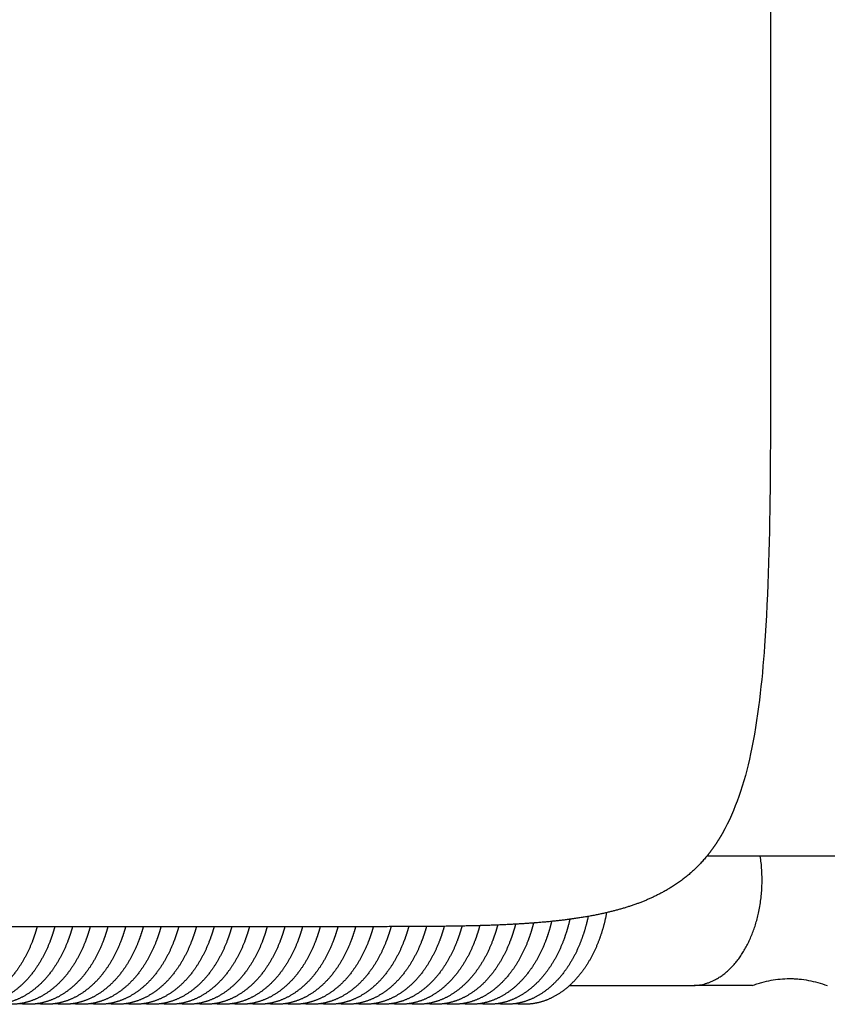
# Model space of a CAD drawing. Header units: millimetres. Extents: x -31695 to -19845, y -5614 to 7253.
# Tile 48 of 256: x -25839 to -25667, y -4552 to -4343. Entities that reach past the tile are written whole.
import ezdxf

# ---------------------------------------------------------------- set-up
doc = ezdxf.new("R2010")
doc.units = ezdxf.units.MM
doc.layers.add('2d', color=7, linetype='Continuous', true_color=0x000000)

msp = doc.modelspace()

# ---------------------------------------------------------------- linework, layer by layer
at = {"layer": '2d'}
for points, knots in [([(-25689.69, -3925.58), (-25688.32, -3928.01), (-25687.17, -3930.66), (-25685.2, -3936.28), (-25684.39, -3939.33), (-25683.73, -3942.42), (-25682.16, -3949.75), (-25681.3, -3957.91), (-25680.76, -3965.4), (-25679.94, -3976.72), (-25679.69, -3989.38), (-25679.49, -4010.4), (-25679.49, -4020.64), (-25679.49, -4031.49), (-25679.49, -4083.99), (-25679.49, -4152.32), (-25679.49, -4220.66), (-25679.49, -4288.99), (-25679.49, -4357.32), (-25679.49, -4409.82), (-25679.49, -4420.68), (-25679.49, -4430.91), (-25679.69, -4451.94), (-25679.94, -4464.6), (-25680.76, -4475.91), (-25681.3, -4483.4), (-25682.16, -4491.56), (-25683.73, -4498.89), (-25684.39, -4501.98), (-25685.2, -4505.03), (-25687.17, -4510.65), (-25688.32, -4513.3), (-25689.69, -4515.73)], [0, 0, 0, 0, 0.871586, 0.871586, 1.832717, 1.832717, 1.832717, 4.164635, 4.164635, 4.164635, 7.756184, 7.756184, 10.778456, 10.778456, 10.778456, 29.695123, 29.695123, 29.695123, 48.61179, 48.61179, 48.61179, 51.634065, 51.634065, 55.225611, 55.225611, 55.225611, 57.557529, 57.557529, 57.557529, 58.51866, 58.51866, 59.390246, 59.390246, 59.390246, 59.390246]), ([(-25683.42, -4548.18), (-25683.07, -4548.06), (-25682.39, -4547.83), (-25681.05, -4547.43), (-25678.75, -4546.9), (-25676.75, -4546.71), (-25675.42, -4546.71)], [0, 0, 0, 0, 0.1100716, 0.2171815, 0.4181717, 0.8174423, 0.8174423, 0.8174423, 0.8174423]), ([(-25675.42, -4546.71), (-25675.1, -4546.71), (-25674.43, -4546.72), (-25673.11, -4546.82), (-25670.72, -4547.16), (-25668.74, -4547.71), (-25667.42, -4548.18)], [0, 0, 0, 0, 0.0946803, 0.2004856, 0.3992667, 0.8166625, 0.8166625, 0.8166625, 0.8166625])]:
    msp.add_open_spline(points, degree=3, knots=knots, dxfattribs=at)
for points, weights, degree, knots in [([(-25693.05, -4520.68), (-25695.12, -4523.2), (-25697.56, -4525.36), (-25700.31, -4527.1), (-25702.75, -4528.65), (-25705.32, -4529.85), (-25710.81, -4531.85), (-25713.79, -4532.61), (-25716.71, -4533.19), (-25717.98, -4533.44), (-25720.58, -4533.88), (-25726.74, -4534.69), (-25733.36, -4535.16), (-25741.15, -4535.46), (-25751.7, -4535.67), (-25760.51, -4535.66), (-25766.83, -4535.66), (-25807.59, -4535.66), (-25868.42, -4535.66), (-25929.25, -4535.66), (-25990.07, -4535.66), (-26050.9, -4535.66), (-26091.66, -4535.66), (-26093.36, -4535.66), (-26095.02, -4535.66), (-26096.65, -4535.66), (-26104.21, -4535.65), (-26112.41, -4535.63), (-26126.77, -4535.1), (-26134.65, -4534.6), (-26141.79, -4533.19), (-26144.7, -4532.61), (-26147.68, -4531.85), (-26153.18, -4529.85), (-26155.75, -4528.65), (-26158.18, -4527.1), (-26160.37, -4525.71), (-26162.39, -4524.06), (-26165.77, -4520.42), (-26167.12, -4518.57), (-26168.32, -4516.55), (-26168.49, -4516.28), (-26168.64, -4516.01), (-26168.8, -4515.73)], [1, 0.991458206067, 0.991458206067, 1, 1, 1, 1, 1, 1, 1, 1, 1, 1, 1, 1, 1, 1, 1, 1, 1, 1, 1, 1, 1, 1, 1, 1, 1, 1, 1, 1, 1, 1, 1, 1, 1, 1, 1, 1, 1, 1, 1, 1, 1], 3, [0, 0, 0, 0, 0.973165, 0.973165, 0.973165, 1.943572, 1.943572, 3.023084, 3.023084, 3.023084, 3.413207, 3.812559, 4.886019, 5.404568, 6.15232, 8.049135, 8.049135, 8.049135, 29.632468, 29.632468, 29.632468, 51.215801, 51.215801, 51.215801, 51.879089, 51.879089, 51.879089, 54.806978, 54.806978, 57.529997, 57.529997, 57.529997, 58.609509, 58.609509, 59.579916, 59.579916, 59.579916, 60.445511, 60.445511, 61.181838, 61.181838, 61.181838, 61.280268, 61.280268, 61.280268, 61.280268]), ([(-25689.69, -4515.73), (-25689.85, -4516.01), (-25690.01, -4516.28), (-25690.17, -4516.55), (-25690.73, -4517.5), (-25691.34, -4518.42), (-25691.99, -4519.31)], [1, 1, 1, 1, 0.999257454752, 0.999257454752, 1], 3, [0, 0, 0, 0, 0.0984308, 0.0984308, 0.0984308, 0.428982, 0.428982, 0.428982, 0.428982]), ([(-25696.11, -4548.18), (-25689.1, -4548.18), (-25684.66, -4539.95), (-25680.05, -4531.43), (-25681.66, -4520.68)], [1, 0.903985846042, 1, 0.900864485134, 1.00644566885], 2, [3.976151, 3.976151, 3.976151, 5.964226, 5.964226, 8.016933, 8.016933, 8.016933]), ([(-25718.27, -4533.48), (-25718.61, -4535.09), (-25719.06, -4536.67), (-25719.62, -4538.21), (-25720.36, -4540.29), (-25721.34, -4542.26), (-25722.54, -4544.1), (-25724.24, -4546.69), (-25726.31, -4548.77), (-25728.65, -4550.17), (-25730.83, -4551.49), (-25733.2, -4552.18), (-25735.62, -4552.18), (-25736.25, -4552.18), (-25736.88, -4552.13), (-25737.5, -4552.04)], [1, 0.998288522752, 0.998288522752, 1, 0.995491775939, 0.995491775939, 1, 1, 1, 1, 1, 1, 1, 0.998152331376, 0.998152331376, 1], 3, [0, 0, 0, 0, 0.49243, 0.49243, 0.49243, 1.151351, 1.151351, 1.151351, 2.230219, 2.230219, 2.230219, 3.237043, 3.237043, 3.237043, 3.425865, 3.425865, 3.425865, 3.425865]), ([(-25714.36, -4532.68), (-25714.7, -4534.56), (-25715.2, -4536.41), (-25715.85, -4538.21), (-25716.6, -4540.29), (-25717.57, -4542.26), (-25718.77, -4544.1), (-25720.48, -4546.69), (-25722.55, -4548.77), (-25724.88, -4550.17), (-25727.07, -4551.49), (-25729.44, -4552.18), (-25731.85, -4552.18), (-25732.48, -4552.18), (-25733.11, -4552.13), (-25733.74, -4552.04)], [1, 0.997718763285, 0.997718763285, 1, 0.995491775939, 0.995491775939, 1, 1, 1, 1, 1, 1, 1, 0.998152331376, 0.998152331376, 1], 3, [0, 0, 0, 0, 0.573868, 0.573868, 0.573868, 1.232789, 1.232789, 1.232789, 2.311657, 2.311657, 2.311657, 3.318481, 3.318481, 3.318481, 3.507303, 3.507303, 3.507303, 3.507303]), ([(-25835.44, -4535.66), (-25835.67, -4536.52), (-25835.95, -4537.37), (-25836.25, -4538.21), (-25836.99, -4540.29), (-25837.97, -4542.26), (-25839.17, -4544.1), (-25840.88, -4546.69), (-25842.95, -4548.77), (-25845.28, -4550.17), (-25847.47, -4551.49), (-25849.84, -4552.18), (-25852.25, -4552.18), (-25852.88, -4552.18), (-25853.51, -4552.13), (-25854.13, -4552.04)], [1, 0.99946278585, 0.99946278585, 1, 0.995491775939, 0.995491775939, 1, 1, 1, 1, 1, 1, 1, 0.998152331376, 0.998152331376, 1], 3, [0, 0, 0, 0, 0.268264, 0.268264, 0.268264, 0.927185, 0.927185, 0.927185, 2.006053, 2.006053, 2.006053, 3.012876, 3.012876, 3.012876, 3.201699, 3.201699, 3.201699, 3.201699]), ([(-25831.68, -4535.66), (-25831.91, -4536.52), (-25832.18, -4537.37), (-25832.49, -4538.21), (-25833.23, -4540.29), (-25834.21, -4542.26), (-25835.41, -4544.1), (-25837.12, -4546.69), (-25839.19, -4548.77), (-25841.52, -4550.17), (-25843.71, -4551.49), (-25846.08, -4552.18), (-25848.49, -4552.18), (-25849.12, -4552.18), (-25849.75, -4552.13), (-25850.37, -4552.04)], [1, 0.99946278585, 0.99946278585, 1, 0.995491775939, 0.995491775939, 1, 1, 1, 1, 1, 1, 1, 0.998152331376, 0.998152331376, 1], 3, [0, 0, 0, 0, 0.268264, 0.268264, 0.268264, 0.927185, 0.927185, 0.927185, 2.006053, 2.006053, 2.006053, 3.012876, 3.012876, 3.012876, 3.201699, 3.201699, 3.201699, 3.201699]), ([(-25827.91, -4535.66), (-25828.15, -4536.52), (-25828.42, -4537.37), (-25828.73, -4538.21), (-25829.47, -4540.29), (-25830.45, -4542.26), (-25831.65, -4544.1), (-25833.35, -4546.69), (-25835.43, -4548.77), (-25837.76, -4550.17), (-25839.94, -4551.49), (-25842.31, -4552.18), (-25844.73, -4552.18), (-25845.36, -4552.18), (-25845.99, -4552.13), (-25846.61, -4552.04)], [1, 0.99946278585, 0.99946278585, 1, 0.995491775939, 0.995491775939, 1, 1, 1, 1, 1, 1, 1, 0.998152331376, 0.998152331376, 1], 3, [0, 0, 0, 0, 0.268264, 0.268264, 0.268264, 0.927185, 0.927185, 0.927185, 2.006053, 2.006053, 2.006053, 3.012876, 3.012876, 3.012876, 3.201699, 3.201699, 3.201699, 3.201699]), ([(-25824.15, -4535.66), (-25824.39, -4536.52), (-25824.66, -4537.37), (-25824.96, -4538.21), (-25825.71, -4540.29), (-25826.69, -4542.26), (-25827.89, -4544.1), (-25829.59, -4546.69), (-25831.66, -4548.77), (-25834, -4550.17), (-25836.18, -4551.49), (-25838.55, -4552.18), (-25840.97, -4552.18), (-25841.6, -4552.18), (-25842.22, -4552.13), (-25842.85, -4552.04)], [1, 0.99946278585, 0.99946278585, 1, 0.995491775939, 0.995491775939, 1, 1, 1, 1, 1, 1, 1, 0.998152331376, 0.998152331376, 1], 3, [0, 0, 0, 0, 0.268264, 0.268264, 0.268264, 0.927185, 0.927185, 0.927185, 2.006053, 2.006053, 2.006053, 3.012876, 3.012876, 3.012876, 3.201699, 3.201699, 3.201699, 3.201699]), ([(-25820.39, -4535.66), (-25820.62, -4536.52), (-25820.9, -4537.37), (-25821.2, -4538.21), (-25821.94, -4540.29), (-25822.92, -4542.26), (-25824.12, -4544.1), (-25825.83, -4546.69), (-25827.9, -4548.77), (-25830.23, -4550.17), (-25832.42, -4551.49), (-25834.79, -4552.18), (-25837.2, -4552.18), (-25837.83, -4552.18), (-25838.46, -4552.13), (-25839.09, -4552.04)], [1, 0.999462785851, 0.999462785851, 1, 0.995491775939, 0.995491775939, 1, 1, 1, 1, 1, 1, 1, 0.998152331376, 0.998152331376, 1], 3, [0, 0, 0, 0, 0.268264, 0.268264, 0.268264, 0.927185, 0.927185, 0.927185, 2.006053, 2.006053, 2.006053, 3.012876, 3.012876, 3.012876, 3.201699, 3.201699, 3.201699, 3.201699]), ([(-25816.63, -4535.66), (-25816.86, -4536.52), (-25817.13, -4537.37), (-25817.44, -4538.21), (-25818.18, -4540.29), (-25819.16, -4542.26), (-25820.36, -4544.1), (-25822.07, -4546.69), (-25824.14, -4548.77), (-25826.47, -4550.17), (-25828.66, -4551.49), (-25831.03, -4552.18), (-25833.44, -4552.18), (-25834.07, -4552.18), (-25834.7, -4552.13), (-25835.32, -4552.04)], [1, 0.999462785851, 0.999462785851, 1, 0.995491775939, 0.995491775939, 1, 1, 1, 1, 1, 1, 1, 0.998152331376, 0.998152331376, 1], 3, [0, 0, 0, 0, 0.268264, 0.268264, 0.268264, 0.927185, 0.927185, 0.927185, 2.006053, 2.006053, 2.006053, 3.012876, 3.012876, 3.012876, 3.201699, 3.201699, 3.201699, 3.201699]), ([(-25812.86, -4535.66), (-25813.1, -4536.52), (-25813.37, -4537.37), (-25813.68, -4538.21), (-25814.42, -4540.29), (-25815.4, -4542.26), (-25816.6, -4544.1), (-25818.3, -4546.69), (-25820.38, -4548.77), (-25822.71, -4550.17), (-25824.89, -4551.49), (-25827.26, -4552.18), (-25829.68, -4552.18), (-25830.31, -4552.18), (-25830.94, -4552.13), (-25831.56, -4552.04)], [1, 0.999462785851, 0.999462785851, 1, 0.995491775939, 0.995491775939, 1, 1, 1, 1, 1, 1, 1, 0.998152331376, 0.998152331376, 1], 3, [0, 0, 0, 0, 0.268264, 0.268264, 0.268264, 0.927185, 0.927185, 0.927185, 2.006053, 2.006053, 2.006053, 3.012876, 3.012876, 3.012876, 3.201699, 3.201699, 3.201699, 3.201699]), ([(-25809.1, -4535.66), (-25809.34, -4536.52), (-25809.61, -4537.37), (-25809.91, -4538.21), (-25810.66, -4540.29), (-25811.64, -4542.26), (-25812.84, -4544.1), (-25814.54, -4546.69), (-25816.61, -4548.77), (-25818.95, -4550.17), (-25821.13, -4551.49), (-25823.5, -4552.18), (-25825.92, -4552.18), (-25826.55, -4552.18), (-25827.17, -4552.13), (-25827.8, -4552.04)], [1, 0.999462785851, 0.999462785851, 1, 0.995491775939, 0.995491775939, 1, 1, 1, 1, 1, 1, 1, 0.998152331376, 0.998152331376, 1], 3, [0, 0, 0, 0, 0.268264, 0.268264, 0.268264, 0.927185, 0.927185, 0.927185, 2.006053, 2.006053, 2.006053, 3.012876, 3.012876, 3.012876, 3.201699, 3.201699, 3.201699, 3.201699]), ([(-25805.34, -4535.66), (-25805.57, -4536.52), (-25805.85, -4537.37), (-25806.15, -4538.21), (-25806.89, -4540.29), (-25807.87, -4542.26), (-25809.07, -4544.1), (-25810.78, -4546.69), (-25812.85, -4548.77), (-25815.18, -4550.17), (-25817.37, -4551.49), (-25819.74, -4552.18), (-25822.15, -4552.18), (-25822.78, -4552.18), (-25823.41, -4552.13), (-25824.04, -4552.04)], [1, 0.999462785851, 0.999462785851, 1, 0.995491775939, 0.995491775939, 1, 1, 1, 1, 1, 1, 1, 0.998152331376, 0.998152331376, 1], 3, [0, 0, 0, 0, 0.268264, 0.268264, 0.268264, 0.927185, 0.927185, 0.927185, 2.006053, 2.006053, 2.006053, 3.012876, 3.012876, 3.012876, 3.201699, 3.201699, 3.201699, 3.201699]), ([(-25801.58, -4535.66), (-25801.81, -4536.52), (-25802.08, -4537.37), (-25802.39, -4538.21), (-25803.13, -4540.29), (-25804.11, -4542.26), (-25805.31, -4544.1), (-25807.02, -4546.69), (-25809.09, -4548.77), (-25811.42, -4550.17), (-25813.61, -4551.49), (-25815.98, -4552.18), (-25818.39, -4552.18), (-25819.02, -4552.18), (-25819.65, -4552.13), (-25820.27, -4552.04)], [1, 0.999462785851, 0.999462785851, 1, 0.995491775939, 0.995491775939, 1, 1, 1, 1, 1, 1, 1, 0.998152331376, 0.998152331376, 1], 3, [0, 0, 0, 0, 0.268264, 0.268264, 0.268264, 0.927185, 0.927185, 0.927185, 2.006053, 2.006053, 2.006053, 3.012876, 3.012876, 3.012876, 3.201699, 3.201699, 3.201699, 3.201699]), ([(-25797.81, -4535.66), (-25798.05, -4536.52), (-25798.32, -4537.37), (-25798.63, -4538.21), (-25799.37, -4540.29), (-25800.35, -4542.26), (-25801.55, -4544.1), (-25803.25, -4546.69), (-25805.33, -4548.77), (-25807.66, -4550.17), (-25809.84, -4551.49), (-25812.21, -4552.18), (-25814.63, -4552.18), (-25815.26, -4552.18), (-25815.89, -4552.13), (-25816.51, -4552.04)], [1, 0.999462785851, 0.999462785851, 1, 0.995491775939, 0.995491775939, 1, 1, 1, 1, 1, 1, 1, 0.998152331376, 0.998152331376, 1], 3, [0, 0, 0, 0, 0.268264, 0.268264, 0.268264, 0.927185, 0.927185, 0.927185, 2.006053, 2.006053, 2.006053, 3.012876, 3.012876, 3.012876, 3.201699, 3.201699, 3.201699, 3.201699]), ([(-25794.05, -4535.66), (-25794.29, -4536.52), (-25794.56, -4537.37), (-25794.86, -4538.21), (-25795.61, -4540.29), (-25796.59, -4542.26), (-25797.79, -4544.1), (-25799.49, -4546.69), (-25801.56, -4548.77), (-25803.9, -4550.17), (-25806.08, -4551.49), (-25808.45, -4552.18), (-25810.87, -4552.18), (-25811.5, -4552.18), (-25812.12, -4552.13), (-25812.75, -4552.04)], [1, 0.999462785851, 0.999462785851, 1, 0.995491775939, 0.995491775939, 1, 1, 1, 1, 1, 1, 1, 0.998152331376, 0.998152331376, 1], 3, [0, 0, 0, 0, 0.268264, 0.268264, 0.268264, 0.927185, 0.927185, 0.927185, 2.006053, 2.006053, 2.006053, 3.012876, 3.012876, 3.012876, 3.201699, 3.201699, 3.201699, 3.201699]), ([(-25790.29, -4535.66), (-25790.53, -4536.52), (-25790.8, -4537.37), (-25791.1, -4538.21), (-25791.84, -4540.29), (-25792.82, -4542.26), (-25794.02, -4544.1), (-25795.73, -4546.69), (-25797.8, -4548.77), (-25800.13, -4550.17), (-25802.32, -4551.49), (-25804.69, -4552.18), (-25807.1, -4552.18), (-25807.73, -4552.18), (-25808.36, -4552.13), (-25808.99, -4552.04)], [1, 0.99946278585, 0.99946278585, 1, 0.995491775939, 0.995491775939, 1, 1, 1, 1, 1, 1, 1, 0.998152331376, 0.998152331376, 1], 3, [0, 0, 0, 0, 0.268264, 0.268264, 0.268264, 0.927185, 0.927185, 0.927185, 2.006053, 2.006053, 2.006053, 3.012876, 3.012876, 3.012876, 3.201699, 3.201699, 3.201699, 3.201699]), ([(-25786.53, -4535.66), (-25786.76, -4536.52), (-25787.03, -4537.37), (-25787.34, -4538.21), (-25788.08, -4540.29), (-25789.06, -4542.26), (-25790.26, -4544.1), (-25791.97, -4546.69), (-25794.04, -4548.77), (-25796.37, -4550.17), (-25798.56, -4551.49), (-25800.93, -4552.18), (-25803.34, -4552.18), (-25803.97, -4552.18), (-25804.6, -4552.13), (-25805.22, -4552.04)], [1, 0.99946278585, 0.99946278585, 1, 0.995491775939, 0.995491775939, 1, 1, 1, 1, 1, 1, 1, 0.998152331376, 0.998152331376, 1], 3, [0, 0, 0, 0, 0.268264, 0.268264, 0.268264, 0.927185, 0.927185, 0.927185, 2.006053, 2.006053, 2.006053, 3.012876, 3.012876, 3.012876, 3.201699, 3.201699, 3.201699, 3.201699]), ([(-25782.76, -4535.66), (-25783, -4536.52), (-25783.27, -4537.37), (-25783.58, -4538.21), (-25784.32, -4540.29), (-25785.3, -4542.26), (-25786.5, -4544.1), (-25788.2, -4546.69), (-25790.28, -4548.77), (-25792.61, -4550.17), (-25794.79, -4551.49), (-25797.16, -4552.18), (-25799.58, -4552.18), (-25800.21, -4552.18), (-25800.84, -4552.13), (-25801.46, -4552.04)], [1, 0.99946278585, 0.99946278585, 1, 0.995491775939, 0.995491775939, 1, 1, 1, 1, 1, 1, 1, 0.998152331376, 0.998152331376, 1], 3, [0, 0, 0, 0, 0.268264, 0.268264, 0.268264, 0.927185, 0.927185, 0.927185, 2.006053, 2.006053, 2.006053, 3.012876, 3.012876, 3.012876, 3.201699, 3.201699, 3.201699, 3.201699]), ([(-25779, -4535.66), (-25779.24, -4536.52), (-25779.51, -4537.37), (-25779.81, -4538.21), (-25780.56, -4540.29), (-25781.54, -4542.26), (-25782.74, -4544.1), (-25784.44, -4546.69), (-25786.51, -4548.77), (-25788.85, -4550.17), (-25791.03, -4551.49), (-25793.4, -4552.18), (-25795.82, -4552.18), (-25796.45, -4552.18), (-25797.07, -4552.13), (-25797.7, -4552.04)], [1, 0.99946278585, 0.99946278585, 1, 0.995491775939, 0.995491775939, 1, 1, 1, 1, 1, 1, 1, 0.998152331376, 0.998152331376, 1], 3, [0, 0, 0, 0, 0.268264, 0.268264, 0.268264, 0.927185, 0.927185, 0.927185, 2.006053, 2.006053, 2.006053, 3.012876, 3.012876, 3.012876, 3.201699, 3.201699, 3.201699, 3.201699]), ([(-25775.24, -4535.66), (-25775.48, -4536.52), (-25775.75, -4537.37), (-25776.05, -4538.21), (-25776.8, -4540.29), (-25777.77, -4542.26), (-25778.97, -4544.1), (-25780.68, -4546.69), (-25782.75, -4548.77), (-25785.08, -4550.17), (-25787.27, -4551.49), (-25789.64, -4552.18), (-25792.05, -4552.18), (-25792.68, -4552.18), (-25793.31, -4552.13), (-25793.94, -4552.04)], [1, 0.99946278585, 0.99946278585, 1, 0.995491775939, 0.995491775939, 1, 1, 1, 1, 1, 1, 1, 0.998152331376, 0.998152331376, 1], 3, [0, 0, 0, 0, 0.268264, 0.268264, 0.268264, 0.927185, 0.927185, 0.927185, 2.006053, 2.006053, 2.006053, 3.012876, 3.012876, 3.012876, 3.201699, 3.201699, 3.201699, 3.201699]), ([(-25771.48, -4535.66), (-25771.71, -4536.52), (-25771.98, -4537.37), (-25772.29, -4538.21), (-25773.03, -4540.29), (-25774.01, -4542.26), (-25775.21, -4544.1), (-25776.92, -4546.69), (-25778.99, -4548.77), (-25781.32, -4550.17), (-25783.51, -4551.49), (-25785.88, -4552.18), (-25788.29, -4552.18), (-25788.92, -4552.18), (-25789.55, -4552.13), (-25790.17, -4552.04)], [1, 0.99946278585, 0.99946278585, 1, 0.995491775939, 0.995491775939, 1, 1, 1, 1, 1, 1, 1, 0.998152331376, 0.998152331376, 1], 3, [0, 0, 0, 0, 0.268264, 0.268264, 0.268264, 0.927185, 0.927185, 0.927185, 2.006053, 2.006053, 2.006053, 3.012876, 3.012876, 3.012876, 3.201699, 3.201699, 3.201699, 3.201699]), ([(-25767.71, -4535.66), (-25767.95, -4536.52), (-25768.22, -4537.37), (-25768.53, -4538.21), (-25769.27, -4540.29), (-25770.25, -4542.26), (-25771.45, -4544.1), (-25773.15, -4546.69), (-25775.23, -4548.77), (-25777.56, -4550.17), (-25779.74, -4551.49), (-25782.11, -4552.18), (-25784.53, -4552.18), (-25785.16, -4552.18), (-25785.79, -4552.13), (-25786.41, -4552.04)], [1, 0.99946278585, 0.99946278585, 1, 0.995491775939, 0.995491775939, 1, 1, 1, 1, 1, 1, 1, 0.998152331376, 0.998152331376, 1], 3, [0, 0, 0, 0, 0.268264, 0.268264, 0.268264, 0.927185, 0.927185, 0.927185, 2.006053, 2.006053, 2.006053, 3.012876, 3.012876, 3.012876, 3.201699, 3.201699, 3.201699, 3.201699]), ([(-25763.95, -4535.66), (-25764.19, -4536.52), (-25764.46, -4537.37), (-25764.76, -4538.21), (-25765.51, -4540.29), (-25766.49, -4542.26), (-25767.69, -4544.1), (-25769.39, -4546.69), (-25771.46, -4548.77), (-25773.8, -4550.17), (-25775.98, -4551.49), (-25778.35, -4552.18), (-25780.77, -4552.18), (-25781.4, -4552.18), (-25782.03, -4552.13), (-25782.65, -4552.04)], [1, 0.999462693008, 0.999462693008, 1, 0.995491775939, 0.995491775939, 1, 1, 1, 1, 1, 1, 1, 0.998152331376, 0.998152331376, 1], 3, [0, 0, 0, 0, 0.268288, 0.268288, 0.268288, 0.927209, 0.927209, 0.927209, 2.006077, 2.006077, 2.006077, 3.012901, 3.012901, 3.012901, 3.201723, 3.201723, 3.201723, 3.201723]), ([(-25760.19, -4535.66), (-25760.42, -4536.52), (-25760.7, -4537.37), (-25761, -4538.21), (-25761.75, -4540.29), (-25762.72, -4542.26), (-25763.92, -4544.1), (-25765.63, -4546.69), (-25767.7, -4548.77), (-25770.03, -4550.17), (-25772.22, -4551.49), (-25774.59, -4552.18), (-25777, -4552.18), (-25777.63, -4552.18), (-25778.26, -4552.13), (-25778.89, -4552.04)], [1, 0.999461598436, 0.999461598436, 1, 0.995491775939, 0.995491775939, 1, 1, 1, 1, 1, 1, 1, 0.998152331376, 0.998152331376, 1], 3, [0, 0, 0, 0, 0.268571, 0.268571, 0.268571, 0.927492, 0.927492, 0.927492, 2.00636, 2.00636, 2.00636, 3.013184, 3.013184, 3.013184, 3.202006, 3.202006, 3.202006, 3.202006]), ([(-25756.42, -4535.65), (-25756.66, -4536.51), (-25756.93, -4537.37), (-25757.24, -4538.21), (-25757.98, -4540.29), (-25758.96, -4542.26), (-25760.16, -4544.1), (-25761.87, -4546.69), (-25763.94, -4548.77), (-25766.27, -4550.17), (-25768.46, -4551.49), (-25770.83, -4552.18), (-25773.24, -4552.18), (-25773.87, -4552.18), (-25774.5, -4552.13), (-25775.12, -4552.04)], [1, 0.999457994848, 0.999457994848, 1, 0.995491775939, 0.995491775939, 1, 1, 1, 1, 1, 1, 1, 0.998152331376, 0.998152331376, 1], 3, [0, 0, 0, 0, 0.269502, 0.269502, 0.269502, 0.928423, 0.928423, 0.928423, 2.00729, 2.00729, 2.00729, 3.014114, 3.014114, 3.014114, 3.202936, 3.202936, 3.202936, 3.202936]), ([(-25752.65, -4535.63), (-25752.89, -4536.5), (-25753.17, -4537.36), (-25753.48, -4538.21), (-25754.22, -4540.29), (-25755.2, -4542.26), (-25756.4, -4544.1), (-25758.1, -4546.69), (-25760.18, -4548.77), (-25762.51, -4550.17), (-25764.69, -4551.49), (-25767.06, -4552.18), (-25769.48, -4552.18), (-25770.11, -4552.18), (-25770.74, -4552.13), (-25771.36, -4552.04)], [1, 0.999450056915, 0.999450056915, 1, 0.995491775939, 0.995491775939, 1, 1, 1, 1, 1, 1, 1, 0.998152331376, 0.998152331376, 1], 3, [0, 0, 0, 0, 0.271541, 0.271541, 0.271541, 0.930462, 0.930462, 0.930462, 2.00933, 2.00933, 2.00933, 3.016154, 3.016154, 3.016154, 3.204976, 3.204976, 3.204976, 3.204976]), ([(-25748.88, -4535.59), (-25749.12, -4536.48), (-25749.4, -4537.35), (-25749.71, -4538.21), (-25750.46, -4540.29), (-25751.44, -4542.26), (-25752.64, -4544.1), (-25754.34, -4546.69), (-25756.41, -4548.77), (-25758.75, -4550.17), (-25760.93, -4551.49), (-25763.3, -4552.18), (-25765.72, -4552.18), (-25766.35, -4552.18), (-25766.98, -4552.13), (-25767.6, -4552.04)], [1, 0.999435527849, 0.999435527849, 1, 0.995491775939, 0.995491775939, 1, 1, 1, 1, 1, 1, 1, 0.998152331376, 0.998152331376, 1], 3, [0, 0, 0, 0, 0.275239, 0.275239, 0.275239, 0.93416, 0.93416, 0.93416, 2.013028, 2.013028, 2.013028, 3.019852, 3.019852, 3.019852, 3.208674, 3.208674, 3.208674, 3.208674]), ([(-25745.1, -4535.53), (-25745.35, -4536.44), (-25745.63, -4537.33), (-25745.95, -4538.21), (-25746.7, -4540.29), (-25747.67, -4542.26), (-25748.87, -4544.1), (-25750.58, -4546.69), (-25752.65, -4548.77), (-25754.98, -4550.17), (-25757.17, -4551.49), (-25759.54, -4552.18), (-25761.95, -4552.18), (-25762.58, -4552.18), (-25763.21, -4552.13), (-25763.84, -4552.04)], [1, 0.999411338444, 0.999411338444, 1, 0.995491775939, 0.995491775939, 1, 1, 1, 1, 1, 1, 1, 0.998152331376, 0.998152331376, 1], 3, [0, 0, 0, 0, 0.281299, 0.281299, 0.281299, 0.94022, 0.94022, 0.94022, 2.019088, 2.019088, 2.019088, 3.025912, 3.025912, 3.025912, 3.214734, 3.214734, 3.214734, 3.214734]), ([(-25741.32, -4535.44), (-25741.57, -4536.38), (-25741.86, -4537.3), (-25742.19, -4538.21), (-25742.93, -4540.29), (-25743.91, -4542.26), (-25745.11, -4544.1), (-25746.82, -4546.69), (-25748.89, -4548.77), (-25751.22, -4550.17), (-25753.41, -4551.49), (-25755.78, -4552.18), (-25758.19, -4552.18), (-25758.82, -4552.18), (-25759.45, -4552.13), (-25760.07, -4552.04)], [1, 0.999373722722, 0.999373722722, 1, 0.995491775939, 0.995491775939, 1, 1, 1, 1, 1, 1, 1, 0.998152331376, 0.998152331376, 1], 3, [0, 0, 0, 0, 0.290498, 0.290498, 0.290498, 0.949419, 0.949419, 0.949419, 2.028287, 2.028287, 2.028287, 3.03511, 3.03511, 3.03511, 3.223932, 3.223932, 3.223932, 3.223932]), ([(-25737.52, -4535.32), (-25737.78, -4536.3), (-25738.08, -4537.26), (-25738.43, -4538.21), (-25739.17, -4540.29), (-25740.15, -4542.26), (-25741.35, -4544.1), (-25743.05, -4546.69), (-25745.13, -4548.77), (-25747.46, -4550.17), (-25749.64, -4551.49), (-25752.01, -4552.18), (-25754.43, -4552.18), (-25755.06, -4552.18), (-25755.69, -4552.13), (-25756.31, -4552.04)], [1, 0.999317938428, 0.999317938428, 1, 0.995491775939, 0.995491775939, 1, 1, 1, 1, 1, 1, 1, 0.998152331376, 0.998152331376, 1], 3, [0, 0, 0, 0, 0.303682, 0.303682, 0.303682, 0.962603, 0.962603, 0.962603, 2.04147, 2.04147, 2.04147, 3.048294, 3.048294, 3.048294, 3.237116, 3.237116, 3.237116, 3.237116]), ([(-25733.71, -4535.14), (-25733.98, -4536.18), (-25734.3, -4537.2), (-25734.66, -4538.21), (-25735.41, -4540.29), (-25736.39, -4542.26), (-25737.59, -4544.1), (-25739.29, -4546.69), (-25741.36, -4548.77), (-25743.7, -4550.17), (-25745.88, -4551.49), (-25748.25, -4552.18), (-25750.67, -4552.18), (-25751.3, -4552.18), (-25751.93, -4552.13), (-25752.55, -4552.04)], [1, 0.999234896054, 0.999234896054, 1, 0.995491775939, 0.995491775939, 1, 1, 1, 1, 1, 1, 1, 0.998152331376, 0.998152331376, 1], 3, [0, 0, 0, 0, 0.322419, 0.322419, 0.322419, 0.98134, 0.98134, 0.98134, 2.060207, 2.060207, 2.060207, 3.067031, 3.067031, 3.067031, 3.255853, 3.255853, 3.255853, 3.255853]), ([(-25729.88, -4534.88), (-25730.17, -4536.01), (-25730.51, -4537.12), (-25730.9, -4538.21), (-25731.65, -4540.29), (-25732.62, -4542.26), (-25733.82, -4544.1), (-25735.53, -4546.69), (-25737.6, -4548.77), (-25739.93, -4550.17), (-25742.12, -4551.49), (-25744.49, -4552.18), (-25746.9, -4552.18), (-25747.53, -4552.18), (-25748.16, -4552.13), (-25748.79, -4552.04)], [1, 0.999112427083, 0.999112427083, 1, 0.995491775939, 0.995491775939, 1, 1, 1, 1, 1, 1, 1, 0.998152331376, 0.998152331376, 1], 3, [0, 0, 0, 0, 0.348423, 0.348423, 0.348423, 1.007344, 1.007344, 1.007344, 2.086212, 2.086212, 2.086212, 3.093036, 3.093036, 3.093036, 3.281858, 3.281858, 3.281858, 3.281858]), ([(-25726.04, -4534.54), (-25726.34, -4535.79), (-25726.7, -4537.01), (-25727.14, -4538.21), (-25727.88, -4540.29), (-25728.86, -4542.26), (-25730.06, -4544.1), (-25731.77, -4546.69), (-25733.84, -4548.77), (-25736.17, -4550.17), (-25738.36, -4551.49), (-25740.73, -4552.18), (-25743.14, -4552.18), (-25743.77, -4552.18), (-25744.4, -4552.13), (-25745.02, -4552.04)], [1, 0.998933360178, 0.998933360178, 1, 0.995491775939, 0.995491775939, 1, 1, 1, 1, 1, 1, 1, 0.998152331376, 0.998152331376, 1], 3, [0, 0, 0, 0, 0.383655, 0.383655, 0.383655, 1.042576, 1.042576, 1.042576, 2.121444, 2.121444, 2.121444, 3.128268, 3.128268, 3.128268, 3.31709, 3.31709, 3.31709, 3.31709]), ([(-25722.17, -4534.08), (-25722.48, -4535.49), (-25722.89, -4536.86), (-25723.38, -4538.21), (-25724.12, -4540.29), (-25725.1, -4542.26), (-25726.3, -4544.1), (-25728, -4546.69), (-25730.08, -4548.77), (-25732.41, -4550.17), (-25734.59, -4551.49), (-25736.96, -4552.18), (-25739.38, -4552.18), (-25740.01, -4552.18), (-25740.64, -4552.13), (-25741.26, -4552.04)], [1, 0.998672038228, 0.998672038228, 1, 0.995491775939, 0.995491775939, 1, 1, 1, 1, 1, 1, 1, 0.998152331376, 0.998152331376, 1], 3, [0, 0, 0, 0, 0.430562, 0.430562, 0.430562, 1.089483, 1.089483, 1.089483, 2.168351, 2.168351, 2.168351, 3.175175, 3.175175, 3.175175, 3.363997, 3.363997, 3.363997, 3.363997])]:
    msp.add_rational_spline(points, weights, degree=degree, knots=knots, dxfattribs=at)
msp.add_rational_spline([(-25691.99, -4519.31), (-25692.5, -4520.01), (-25693.06, -4520.68)], [1, 0.999563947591, 1], degree=2, dxfattribs=at)
for points in [[(-25651.85, -4520.68), (-25672.45, -4520.68), (-25693.06, -4520.68)], [(-25722.22, -4548.18), (-25709.17, -4548.18), (-25696.11, -4548.18)], [(-25683.42, -4548.18), (-25689.57, -4548.18), (-25695.71, -4548.18)]]:
    msp.add_open_spline(points, degree=2, dxfattribs=at)

doc.saveas('drawing.dxf')
